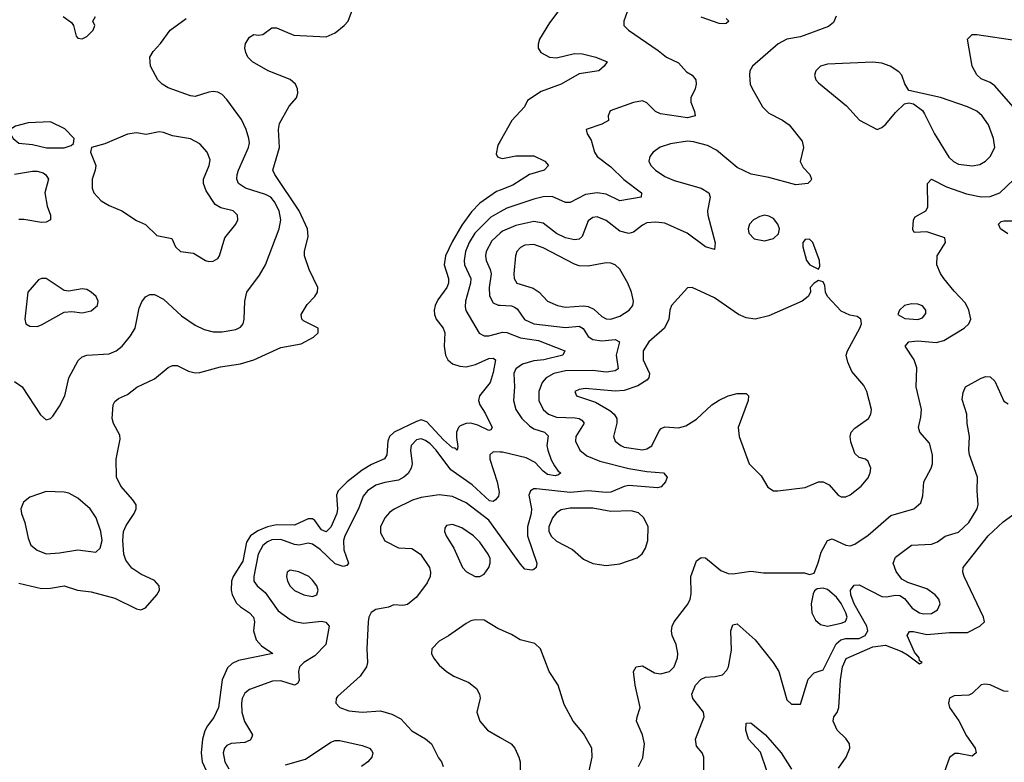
# Model space of a CAD drawing. Header units: inches. Extents: x 1552611 to 1694776, y 811966 to 917215.
# Tile 108 of 256: x 1597873 to 1602232, y 835368 to 838656. Entities that reach past the tile are written whole.
import ezdxf

# ---------------------------------------------------------------- set-up
doc = ezdxf.new("R2010")
doc.units = ezdxf.units.IN
doc.header["$MEASUREMENT"] = 0
doc.layers.add('B5893', color=7, linetype='Continuous')
doc.layers.add('B6803', color=7, linetype='Continuous')

msp = doc.modelspace()

# ---------------------------------------------------------------- linework, layer by layer
at = {"layer": 'B5893', "color": 5}
for points, elevation in [([(1597870, 836161.3), (1597970, 836137.9), (1598010, 836139), (1598070, 836148.8), (1598129.5, 836129.5), (1598190, 836122.8), (1598294, 836094), (1598390, 836047.1), (1598410, 836043.6), (1598430, 836052.5), (1598479.9, 836110), (1598491.6, 836130), (1598491.1, 836150), (1598470, 836173.3), (1598410, 836200.4), (1598370, 836226.8), (1598343, 836263), (1598334.2, 836290), (1598329.6, 836350.4), (1598332.5, 836390), (1598344, 836416), (1598379.6, 836470), (1598388.5, 836490), (1598388.3, 836508.3), (1598374.6, 836530), (1598321.6, 836590), (1598301.7, 836630), (1598300.3, 836710), (1598318.3, 836798.3), (1598315.8, 836815.8), (1598287.9, 836867.9), (1598282.6, 836890), (1598286.6, 836950), (1598294.3, 836965.7), (1598310, 836978.4), (1598350, 836995.8), (1598391.6, 837028.4), (1598470, 837066.2), (1598530, 837116.5), (1598550, 837124.6), (1598570, 837125.3), (1598619.9, 837099.9), (1598650, 837092.9), (1598670, 837094), (1598761.7, 837118.3), (1598850, 837131.5), (1598910, 837150.1), (1599030, 837205.1), (1599119.6, 837220.4), (1599173.6, 837250), (1599194, 837270), (1599195.1, 837290), (1599130, 837323.1), (1599122.6, 837330), (1599119.2, 837350), (1599145.4, 837394.6), (1599179.1, 837430), (1599191.9, 837450), (1599192.7, 837470), (1599154.9, 837550), (1599134.7, 837610), (1599134.1, 837630), (1599150, 837696), (1599147.8, 837730), (1599110.7, 837810), (1599002, 837970), (1598993.6, 837990), (1599023.7, 838090), (1599019.3, 838170), (1599023.9, 838196.1), (1599066.8, 838273.2), (1599098.4, 838310), (1599105, 838330), (1599102.8, 838350), (1599093.6, 838370), (1599071.3, 838391.3), (1598973.6, 838430), (1598904.2, 838470), (1598883.6, 838490), (1598874, 838510), (1598869.5, 838530), (1598872.7, 838550), (1598890, 838578.8), (1598910, 838590.8), (1598930, 838587.3), (1598950, 838590.8), (1598990, 838620.5), (1599010, 838619.5), (1599087.3, 838587.3), (1599230, 838579.8), (1599270, 838598.4), (1599310, 838629.5), (1599327.4, 838650), (1599364.2, 838750)], 720), ([(1598066, 838670), (1598102.8, 838642.8), (1598110.7, 838630.7), (1598123.4, 838583.4), (1598130, 838574.8), (1598150, 838570.6), (1598170, 838581.6), (1598198.7, 838610), (1598205.1, 838630), (1598197, 838650), (1598209.4, 838670)], 760), ([(1597850, 837054.3), (1597883.6, 837030), (1597965.9, 836905.9), (1597990, 836884.9), (1598010, 836890.5), (1598020.1, 836899.9), (1598050, 836944.9), (1598072.6, 836990), (1598090.9, 837070), (1598132.7, 837147.3), (1598150, 837162.6), (1598170, 837170.2), (1598270, 837176.5), (1598299.6, 837190), (1598326.3, 837210), (1598363.9, 837256.1), (1598384.5, 837290), (1598401.9, 837378.1), (1598413.6, 837406.4), (1598430, 837428.7), (1598450, 837439.3), (1598470, 837439.3), (1598510, 837418.3), (1598590, 837345.2), (1598650, 837303.6), (1598690, 837283.8), (1598730, 837273.5), (1598770, 837273.2), (1598830, 837283.5), (1598850, 837294), (1598862.2, 837310), (1598866.8, 837330), (1598869.8, 837410.2), (1598878.8, 837450), (1598934.8, 837525.2), (1598961, 837570), (1599022.3, 837730), (1599029.1, 837770), (1599021.6, 837810), (1599001.1, 837850), (1598984.4, 837870), (1598961.8, 837881.8), (1598872.4, 837910), (1598841.2, 837930), (1598834.3, 837950), (1598836.3, 837970), (1598841.4, 837990), (1598886.8, 838090), (1598890.6, 838110), (1598888.2, 838130), (1598876.2, 838170), (1598854.5, 838214.5), (1598790, 838302.6), (1598770, 838324.7), (1598750, 838335.4), (1598730, 838338.3), (1598710, 838334.8), (1598650, 838316.5), (1598630, 838318.4), (1598530, 838353.6), (1598503.5, 838370), (1598485.4, 838390), (1598451.8, 838450), (1598449.3, 838490), (1598464.5, 838515.5), (1598496.4, 838550), (1598539.8, 838610), (1598610, 838661.5)], 740), ([(1600000, 838118.5), (1599990, 838100.9), (1599982.2, 838062.2), (1599988.2, 838048.2), (1600000, 838044.9)], 720), ([(1597850, 837972.4), (1597930, 837984.5), (1597950, 837985), (1597977.3, 837977.3), (1597988.9, 837968.9), (1598000.2, 837950), (1597984.3, 837890), (1597995.1, 837830), (1598009.4, 837790), (1598009.2, 837770), (1597990, 837759.9), (1597970, 837757.3), (1597891.8, 837771.8), (1597868.8, 837771.2)], 740), ([(1600000, 837901.8), (1599984.4, 837895.6), (1599910, 837843.2), (1599874.1, 837805.9), (1599830, 837746.1), (1599788, 837672), (1599759, 837610), (1599752.4, 837570), (1599772.1, 837510), (1599772.2, 837490), (1599763.8, 837470), (1599725.1, 837414.9), (1599713.1, 837390), (1599707.9, 837370), (1599708.9, 837350), (1599717.1, 837330), (1599748.4, 837290), (1599755.9, 837270), (1599752.1, 837210), (1599758.3, 837170), (1599769.3, 837150), (1599790, 837132.7), (1599821.2, 837121.2), (1599850, 837118.9), (1599890.8, 837129.2), (1599950, 837155.8), (1599970, 837157.7), (1599979.2, 837150), (1599970, 837093.6), (1599956.8, 837050), (1599909.4, 836990.6), (1599904.5, 836970), (1599910.9, 836950), (1599934.3, 836914.3), (1599965.5, 836850), (1599959.6, 836840.4), (1599950, 836837.4), (1599901.3, 836861.3), (1599870, 836869.5), (1599850, 836867.9), (1599823, 836857), (1599815.3, 836850), (1599807, 836830), (1599806.3, 836806.3), (1599813.3, 836766.7), (1599810, 836749.8), (1599799.5, 836759.5), (1599790, 836761), (1599750, 836795.3), (1599676.1, 836876.1), (1599650, 836883.6), (1599630, 836877.4), (1599531.6, 836830), (1599510.7, 836810), (1599502.8, 836790), (1599498.2, 836730), (1599488.2, 836711.8), (1599430, 836686.5), (1599390, 836661.5), (1599323.7, 836610), (1599282.6, 836570), (1599275.4, 836550), (1599279.7, 836490), (1599276.5, 836470), (1599250, 836409.1), (1599230, 836387.9), (1599210, 836397), (1599179.2, 836439.2), (1599170, 836445.9), (1599150, 836446), (1599090, 836417.6), (1599010, 836419), (1598970, 836410.8), (1598926.9, 836393.1), (1598894.6, 836370), (1598877.4, 836342.6), (1598861.1, 836258.9), (1598818.6, 836190), (1598811.6, 836170), (1598809.3, 836130), (1598814.3, 836110), (1598833.2, 836073.2), (1598850, 836055.9), (1598891.1, 836030), (1598907.8, 836010), (1598912.3, 835990), (1598908.3, 835950), (1598920.5, 835910), (1598943.1, 835883.1), (1598994, 835850), (1598842, 835818), (1598814.2, 835805.8), (1598793.8, 835786.2), (1598770, 835732.7), (1598753.9, 835610), (1598733, 835567), (1598704.3, 835530), (1598692.7, 835507.3), (1598682.7, 835470), (1598675.9, 835410), (1598680.8, 835370), (1598717.8, 835290)], 720), ([(1600000, 837804.6), (1599958.5, 837781.5), (1599888.4, 837710), (1599863.3, 837670), (1599847.5, 837630), (1599840.3, 837590), (1599842, 837570), (1599870.1, 837510), (1599869.6, 837490), (1599847.2, 837410), (1599844.8, 837384.8), (1599848.6, 837368.6), (1599907.7, 837267.7), (1599930, 837256), (1599950, 837255.9), (1600000, 837269.4)], 740), ([(1600000, 837710.3), (1599963, 837677), (1599938.6, 837630), (1599934.8, 837610), (1599937.9, 837590), (1599956.6, 837550), (1599961, 837530), (1599951.9, 837470), (1599952.9, 837432.9), (1599970, 837402.6), (1599991.9, 837391.9), (1600000, 837391.4)], 760), ([(1600000, 836740.9), (1599970, 836742.4), (1599955.2, 836730), (1599954.5, 836710), (1599987.3, 836610), (1599996.2, 836563.8), (1599993.5, 836546.5), (1599979.8, 836530), (1599970, 836523), (1599953.8, 836526.2), (1599877, 836597), (1599782.4, 836662.4), (1599717, 836750), (1599690, 836777.4), (1599670, 836793.1), (1599650, 836800.2), (1599630, 836795.9), (1599606.7, 836770), (1599603.7, 836750), (1599610.1, 836690), (1599606.4, 836670), (1599592.9, 836647.1), (1599573.7, 836630), (1599550, 836617.1), (1599490, 836607.4), (1599450, 836595.2), (1599413.1, 836570), (1599394.2, 836545.8), (1599372.9, 836490), (1599312.4, 836370), (1599306.3, 836350), (1599308.8, 836308.8), (1599328.9, 836250), (1599320.9, 836239.1), (1599305.7, 836234.3), (1599270, 836246), (1599203.8, 836310), (1599170, 836334), (1599150, 836337.8), (1599110.1, 836329.9), (1599090, 836332.9), (1599030, 836355.1), (1598990, 836353.5), (1598970, 836344.3), (1598950, 836328.6), (1598929.4, 836290), (1598909.6, 836190), (1598909.6, 836169.6), (1598923.9, 836150), (1598960.3, 836120.3), (1599018, 836038), (1599070, 836000.3), (1599090.9, 835990.9), (1599130, 835983.6), (1599210, 835993.6), (1599228, 835988), (1599243.6, 835970), (1599229.1, 835890), (1599180.3, 835839.7), (1599130.4, 835809.6), (1599112.5, 835790), (1599108, 835770), (1599110.6, 835730), (1599103, 835717), (1599090, 835709.4), (1599030, 835728.1), (1598992.4, 835727.6), (1598890, 835690.6), (1598870, 835674), (1598858.8, 835650), (1598855.3, 835630), (1598856.4, 835590), (1598868.2, 835548.2), (1598904.2, 835490), (1598901.1, 835478.9), (1598893.5, 835466.5), (1598870, 835455.9), (1598810, 835450.7), (1598790, 835442), (1598779.2, 835430), (1598773.7, 835410), (1598782.1, 835370), (1598799.6, 835339.6)], 740), ([(1600000, 836370.3), (1599950, 836439.6), (1599850, 836516.4), (1599790, 836544.8), (1599730, 836552.8), (1599650, 836540.2), (1599611.7, 836528.3), (1599530.8, 836489.2), (1599510, 836474.2), (1599490, 836449.7), (1599471.1, 836410), (1599470, 836384), (1599490, 836349.1), (1599550, 836317.4), (1599610, 836315), (1599648, 836290), (1599687.7, 836230), (1599692.3, 836210), (1599690.2, 836190), (1599676.9, 836163.1), (1599630, 836099.6), (1599590, 836066), (1599570, 836061.6), (1599530, 836064.5), (1599505.3, 836054.7), (1599450, 836044.8), (1599429.3, 836030.7), (1599418.6, 836010), (1599416.5, 835990), (1599410.3, 835870), (1599413.7, 835810), (1599408.7, 835790), (1599380.4, 835750), (1599280.4, 835659.6), (1599274, 835650), (1599273.4, 835630), (1599290.7, 835610), (1599330, 835595.3), (1599390, 835590.3), (1599470, 835595.5), (1599520.9, 835580.9), (1599559.9, 835559.9), (1599610, 835507.2), (1599670, 835471.3), (1599696.9, 835450), (1599727.8, 835387.8), (1599741.3, 835370), (1599748.4, 835350)], 760), ([(1600000, 835956.3), (1599990, 835960.7), (1599930, 835997), (1599890, 835998.4), (1599870, 835994), (1599850, 835982.9), (1599772.3, 835927.7), (1599730, 835904.2), (1599697.6, 835870), (1599696.5, 835850), (1599705.5, 835830), (1599730, 835797.4), (1599762.6, 835770), (1599794.9, 835750), (1599861.7, 835721.7), (1599895.4, 835695.4), (1599908.9, 835670), (1599911.4, 835651.4), (1599897.4, 835590), (1599910.4, 835550), (1599943.7, 835510), (1600000, 835477.9)], 780), ([(1599050, 835356.6), (1599137.9, 835382.1), (1599250, 835457), (1599270, 835464.1), (1599290, 835464.8), (1599390, 835442.8), (1599421.6, 835430), (1599430, 835420.5), (1599436.5, 835410), (1599431.6, 835390), (1599415.2, 835370), (1599386.4, 835350)], 740)]:
    msp.add_lwpolyline(points, dxfattribs=dict(at, elevation=elevation))
for points, elevation in [([(1598010, 838203.9), (1597910, 838199.7), (1597855.3, 838184.7), (1597830.8, 838170), (1597833, 838150), (1597844.4, 838130), (1597870, 838109.2), (1597930, 838103.2), (1597991.4, 838088.6), (1598070, 838089.1), (1598100.7, 838099.3), (1598112.1, 838107.9), (1598114.5, 838130), (1598072.5, 838172.5)], 760), ([(1598490, 838158.7), (1598433.1, 838146.9), (1598390, 838155.4), (1598350, 838148.4), (1598250, 838106.3), (1598190.7, 838089.3), (1598187.3, 838070), (1598210.3, 838010), (1598208, 837990), (1598194, 837950), (1598193.4, 837910), (1598201.3, 837890), (1598233.8, 837853.8), (1598270, 837832.6), (1598325.5, 837810), (1598390, 837767), (1598430, 837748.8), (1598480.2, 837700.2), (1598546.4, 837686.4), (1598562.8, 837650), (1598584.7, 837630), (1598642, 837622), (1598696, 837590), (1598710, 837584.9), (1598730, 837586.7), (1598750, 837599.3), (1598758, 837610), (1598781.7, 837690), (1598830, 837750.5), (1598839.2, 837770), (1598837.7, 837790), (1598818.4, 837810), (1598763.2, 837823.2), (1598738, 837838), (1598698, 837898), (1598686.2, 837930), (1598687.2, 837950), (1598712.7, 838010), (1598715.7, 838035.7), (1598703, 838070), (1598670, 838106), (1598628.8, 838128.8), (1598550, 838142.3), (1598510, 838156.3)], 760), ([(1597990, 837509.6), (1597970, 837509.6), (1597956.1, 837503.9), (1597908.8, 837450), (1597895.3, 837330), (1597900.5, 837310), (1597918.3, 837298.3), (1597950, 837297.4), (1597970, 837304.9), (1598070, 837360.9), (1598104.4, 837364.4), (1598150, 837358), (1598190, 837367.2), (1598218, 837390), (1598221.1, 837410), (1598211, 837430), (1598190, 837449.7), (1598170, 837460.9), (1598150, 837464.2), (1598090, 837454.5), (1598070, 837457.3)], 760), ([(1597990, 836567.6), (1597917.5, 836542.5), (1597890, 836519.5), (1597878.9, 836490), (1597881.1, 836470), (1597895.6, 836430), (1597910, 836361), (1597923.1, 836330), (1597950, 836307.2), (1597990, 836291.7), (1598050, 836295.2), (1598130, 836308.9), (1598210, 836298.4), (1598230, 836316.3), (1598237.8, 836350), (1598232, 836390), (1598212.3, 836450), (1598185.1, 836490), (1598130, 836538), (1598090, 836559.5), (1598070, 836564.5)], 740), ([(1599790, 836420.8), (1599763.1, 836416.9), (1599754.9, 836405.1), (1599754.3, 836390), (1599760.7, 836370), (1599795.7, 836315.7), (1599834.3, 836230), (1599850.7, 836210.7), (1599890, 836191.2), (1599910, 836191.3), (1599930, 836201.1), (1599950.7, 836230), (1599956.5, 836250), (1599955.4, 836270), (1599947.5, 836290), (1599910, 836342.8), (1599882.8, 836370), (1599830, 836405.7)], 780), ([(1599070, 836218.7), (1599058, 836210), (1599054.4, 836190), (1599059.5, 836170), (1599070, 836148.5), (1599090, 836128.5), (1599131.3, 836110), (1599170, 836102.4), (1599189, 836110), (1599194.5, 836130), (1599189.4, 836150), (1599170, 836175.1), (1599153.6, 836190), (1599108.9, 836211.1)], 760)]:
    msp.add_lwpolyline(points, close=True, dxfattribs=dict(at, elevation=elevation))
at = {"layer": 'B6803', "color": 5}
for points, elevation in [([(1600255.8, 838690), (1600218.3, 838641.7), (1600174.7, 838570), (1600168.2, 838548.2), (1600169.1, 838530), (1600180.2, 838510), (1600219.1, 838490), (1600250, 838487.2), (1600330, 838505.7), (1600365, 838505), (1600424, 838490), (1600474, 838470), (1600460.4, 838450), (1600437.1, 838430), (1600350, 838416.8), (1600270, 838370.6), (1600182.2, 838337.8), (1600122, 838298), (1600108.7, 838270), (1600051.8, 838210), (1600000, 838118.5)], 720), ([(1600562.6, 838690), (1600548.2, 838650), (1600548, 838630), (1600568, 838610), (1600700, 838520), (1600736.9, 838490), (1600790, 838464.2), (1600825.6, 838425.6), (1600850.3, 838410), (1600866, 838390), (1600868.4, 838370), (1600864.2, 838350), (1600845.2, 838310), (1600845.2, 838290), (1600861.3, 838250), (1600863, 838230), (1600830, 838221.1), (1600710, 838239.2), (1600688.6, 838250), (1600650, 838287.3), (1600630, 838296), (1600590.2, 838289.8), (1600487.7, 838252.3), (1600478, 838230), (1600479.3, 838210), (1600450, 838192.6), (1600380.5, 838170), (1600385.3, 838150), (1600402.7, 838122.7), (1600417.4, 838070), (1600429.4, 838050), (1600490, 838004.4), (1600548.5, 837948.5), (1600626.5, 837890), (1600624, 837870), (1600530, 837853.6), (1600470, 837883.9), (1600430, 837889.9), (1600378.5, 837881.5), (1600310, 837847.2), (1600290, 837846.3), (1600230, 837873.1), (1600190, 837871), (1600150, 837861.2), (1600030, 837821.3), (1600000, 837804.6)], 740), ([(1601488.3, 838671.7), (1601476, 838644), (1601453.8, 838626.2), (1601330, 838580.6), (1601270, 838569.8), (1601231.2, 838548.8), (1601117, 838450), (1601106.3, 838430), (1601103.6, 838410), (1601107.9, 838370), (1601113.9, 838353.9), (1601161.7, 838270), (1601190, 838242.3), (1601250.9, 838210.9), (1601279.5, 838190), (1601337.5, 838117.5), (1601342.8, 838090), (1601328.1, 838028.1), (1601341.2, 838001.2), (1601370.7, 837970), (1601378.8, 837950), (1601376.3, 837943.7), (1601362, 837930), (1601310, 837925.1), (1601190, 837956.8), (1601111.8, 837971.8), (1601050, 838001.1), (1600958.1, 838078.1), (1600918.7, 838098.7), (1600855.7, 838115.7), (1600830, 838117.6), (1600754.4, 838105.6), (1600708.5, 838091.5), (1600678, 838070), (1600662.6, 838050), (1600658.9, 838030), (1600667.4, 838010), (1600687.4, 837990), (1600730, 837962), (1600770, 837944.6), (1600890.1, 837910.1), (1600924.2, 837890), (1600930.2, 837870), (1600918, 837810), (1600919.8, 837790), (1600951.6, 837668.4), (1600950, 837639), (1600910, 837649.8), (1600827.8, 837710), (1600730, 837754.9), (1600690, 837759.9), (1600650, 837755.8), (1600630, 837746), (1600590, 837714.9), (1600570, 837709.9), (1600530, 837719.6), (1600470, 837767), (1600430, 837782.8), (1600410, 837779.5), (1600390, 837765.3), (1600363.5, 837696.5), (1600350, 837683.7), (1600330, 837681), (1600290, 837690.4), (1600250, 837709.9), (1600190, 837755.7), (1600150, 837762), (1600070, 837744.9), (1600010, 837719.4), (1600000, 837710.3)], 760), ([(1601001.6, 838661.6), (1601013.4, 838650), (1601001.4, 838638.6), (1600990, 838636.9), (1600970, 838639.2), (1600890, 838667.2)], 740), ([(1602272, 838270), (1602190, 838363.1), (1602170, 838378.4), (1602130, 838394.4), (1602110, 838411.1), (1602089.8, 838450), (1602069.9, 838570.1), (1602089.6, 838590), (1602110, 838590.2), (1602290, 838564.4)], 760), ([(1600000, 838044.9), (1600010, 838042), (1600070, 838053.7), (1600150, 838052.8), (1600198.4, 838030), (1600214.9, 838010), (1600195.5, 837990), (1600130, 837970.7), (1600056.1, 837923.9), (1600000, 837901.8)], 720), ([(1600613, 835350), (1600631.6, 835388.4), (1600639.3, 835450), (1600629.8, 835489.8), (1600604.4, 835550), (1600606.3, 835570), (1600619.8, 835610), (1600598.2, 835710), (1600591.2, 835770), (1600602, 835790), (1600630, 835795.3), (1600683.9, 835763.9), (1600710, 835759.7), (1600749.4, 835770), (1600770.8, 835790), (1600785.3, 835830), (1600787.4, 835850), (1600779.2, 835890), (1600761.7, 835930), (1600758.5, 835950), (1600762.3, 835970), (1600771, 835990), (1600831.8, 836068.2), (1600842.2, 836090), (1600845.8, 836114.2), (1600843.8, 836190), (1600870, 836259.3), (1600890, 836274.6), (1600910, 836273.1), (1600977.2, 836217.2), (1601010, 836203.6), (1601030, 836202.4), (1601110, 836214), (1601166.7, 836206.7), (1601347.1, 836207.1), (1601370, 836198.8), (1601390, 836206), (1601408.6, 836251.4), (1601421, 836299), (1601450, 836350.3), (1601470, 836357.6), (1601530, 836329.4), (1601550, 836326.8), (1601570, 836333.2), (1601630, 836373.2), (1601730, 836461.3), (1601831.5, 836490), (1601863.1, 836516.9), (1601871.7, 836548.3), (1601875.8, 836610), (1601908.7, 836670), (1601913.8, 836690), (1601914.8, 836730), (1601900.6, 836780.6), (1601857.7, 836830), (1601852, 836850), (1601863.4, 836896.6), (1601865.4, 836930), (1601841.8, 837030), (1601845.3, 837114.7), (1601833.9, 837150), (1601793.3, 837210), (1601810, 837230.1), (1601850, 837233.8), (1601930, 837226.1), (1601965.2, 837234.8), (1602054.7, 837290), (1602075.8, 837310), (1602084.4, 837330), (1602075.4, 837370), (1602060.8, 837400.8), (1602010, 837453.6), (1601965.1, 837510), (1601950, 837532.3), (1601934, 837570), (1601934.7, 837610), (1601971.6, 837670), (1601969.4, 837690), (1601890, 837716.2), (1601834, 837714), (1601826.7, 837726.7), (1601829.7, 837770), (1601837.5, 837782.5), (1601885.6, 837810), (1601893.9, 837826.1), (1601892.8, 837930), (1601910, 837950.2), (1601976.5, 837916.5), (1602064.6, 837884.6), (1602130, 837871.2), (1602170, 837873.4), (1602212.3, 837890), (1602273, 837947)], 760), ([(1602247.8, 837707.8), (1602215.8, 837730), (1602206.2, 837750), (1602218.2, 837761.8), (1602230, 837765.8), (1602294.5, 837765.5)], 740), ([(1600000, 837391.4), (1600050, 837388.5), (1600063.5, 837383.5), (1600075, 837375), (1600108.8, 837328.8), (1600148.8, 837308.8), (1600290, 837292.8), (1600350, 837299.2), (1600368.2, 837288.2), (1600390, 837253.5), (1600410, 837239.6), (1600450, 837233.7), (1600510, 837240.2), (1600528.8, 837230), (1600513.9, 837170), (1600522.2, 837110), (1600510, 837101.6), (1600470, 837096), (1600410, 837102), (1600290, 837100.9), (1600237.3, 837090), (1600203.5, 837070), (1600185.6, 837050), (1600171.2, 837010), (1600171.2, 836970), (1600190.1, 836930.1), (1600214.2, 836910), (1600250, 836896), (1600332.5, 836892.5), (1600350.3, 836890), (1600362.6, 836882.6), (1600372.8, 836870), (1600335.5, 836810), (1600334.4, 836790), (1600353.8, 836750), (1600384.6, 836724.6), (1600441.5, 836701.5), (1600570, 836669.1), (1600650, 836654.8), (1600722.8, 836650), (1600739.6, 836630), (1600732.4, 836610), (1600712.5, 836587.5), (1600696.7, 836583.3), (1600570, 836593), (1600550, 836589.1), (1600490, 836564.6), (1600470, 836561.9), (1600390, 836569.2), (1600310, 836563), (1600161.9, 836578.1), (1600150, 836578.4), (1600134, 836570), (1600127.3, 836550), (1600139.1, 836490), (1600137.9, 836470), (1600121.7, 836410), (1600121.6, 836370), (1600162, 836250), (1600159.1, 836230), (1600150, 836220.9), (1600141.1, 836218.9), (1600110, 836223.5), (1600090, 836245.4), (1600000, 836370.3)], 760), ([(1600000, 837269.4), (1600010, 837272.1), (1600030, 837271.4), (1600090, 837247.4), (1600170, 837234.8), (1600286.7, 837190), (1600277.3, 837170), (1600193.7, 837150), (1600150, 837145.6), (1600099.7, 837130), (1600069.4, 837110), (1600060.9, 837090), (1600064.3, 837030), (1600059.1, 836970), (1600069.4, 836930), (1600097, 836890), (1600130, 836857.5), (1600150, 836844.2), (1600196.5, 836830), (1600213.5, 836813.5), (1600207.6, 836770), (1600211.9, 836750), (1600226.7, 836706.7), (1600240.9, 836680.9), (1600257.6, 836657.6), (1600268.5, 836650), (1600259.3, 836640.7), (1600243.4, 836636.6), (1600210, 836642.5), (1600190, 836656.3), (1600155.3, 836695.3), (1600116.2, 836716.2), (1600010, 836740.4), (1600000, 836740.9)], 740), ([(1600903.7, 835276.3), (1600902.3, 835390), (1600894.7, 835410), (1600870, 835439.5), (1600864.5, 835470), (1600904.2, 835570), (1600900.3, 835590), (1600853.6, 835650), (1600848.9, 835670), (1600865.7, 835710), (1600890, 835736.1), (1600910, 835745), (1600952.4, 835747.6), (1600984.8, 835755.2), (1601004.2, 835775.8), (1601011.4, 835790), (1601023.9, 835863.9), (1601022, 835950), (1601030, 835976.3), (1601050, 835980.5), (1601130, 835910.4), (1601208.9, 835810), (1601233.7, 835770), (1601270, 835644.7), (1601290, 835626), (1601330, 835624.7), (1601363.4, 835736.6), (1601390, 835764.7), (1601430, 835776.9), (1601487.2, 835892.8), (1601509.3, 835910.7), (1601530, 835915.9), (1601590, 835915.4), (1601616.7, 835930), (1601627.9, 835950), (1601623.8, 835970), (1601567, 836070), (1601552.2, 836110), (1601552.1, 836130), (1601567.4, 836152.6), (1601590, 836153.4), (1601690, 836102.5), (1601710, 836100.2), (1601750, 836107.7), (1601770, 836106.3), (1601790, 836093.7), (1601824.3, 836050), (1601856.4, 836030), (1601874.5, 836025.5), (1601910, 836026.7), (1601936.5, 836043.5), (1601948.7, 836070), (1601942.2, 836090), (1601926.1, 836110), (1601890, 836136.2), (1601804.8, 836164.8), (1601778.8, 836178.8), (1601753.1, 836213.1), (1601740.4, 836250), (1601750, 836275.6), (1601821.6, 836330), (1601910, 836334), (1601935.9, 836344.1), (1601970.7, 836369.3), (1602030, 836387.6), (1602074.8, 836430), (1602112.1, 836490), (1602117.3, 836510), (1602112.4, 836570), (1602114.2, 836630), (1602078.8, 836730), (1602075.3, 836750), (1602077.7, 836810), (1602067.6, 836867.6), (1602066.4, 836910), (1602045.5, 836974.5), (1602050, 837006), (1602060.9, 837030), (1602130, 837069.2), (1602150, 837076.8), (1602170, 837074.2), (1602190, 837055.6), (1602230, 836967), (1602250, 836955.3)], 740), ([(1601498, 835342), (1601531.9, 835390), (1601548.8, 835430), (1601546.5, 835450), (1601530, 835474), (1601491.7, 835510), (1601474.5, 835550), (1601478.2, 835570), (1601492, 835588), (1601500.4, 835610), (1601506.4, 835733.6), (1601516.6, 835790), (1601531.8, 835828.2), (1601650, 835879.1), (1601706.7, 835886.7), (1601778.5, 835858.5), (1601804.1, 835844.1), (1601856.5, 835803.5), (1601868, 835810), (1601857.2, 835817.2), (1601855.6, 835830), (1601835.2, 835855.2), (1601802.3, 835930), (1601812.5, 835947.5), (1601830, 835947.6), (1601890, 835934.1), (1601990, 835943.3), (1602070, 835942.8), (1602124, 835970), (1602144, 835990), (1602139.6, 836010), (1602054.8, 836190), (1602048.2, 836210), (1602049.7, 836230), (1602160.2, 836370), (1602226.7, 836433.3), (1602297.2, 836482.8)], 720), ([(1600389.7, 835310.3), (1600408, 835390), (1600406.3, 835430), (1600370, 835495.1), (1600324.2, 835550), (1600284, 835624), (1600257.7, 835710), (1600217.7, 835770), (1600179.5, 835870), (1600154.3, 835894.3), (1600089, 835910), (1600050, 835934.5), (1600000, 835956.3)], 780), ([(1602250, 835681.9), (1602230, 835683.1), (1602170, 835710.4), (1602145.9, 835714.1), (1602129.4, 835710.5), (1602090, 835673.1), (1602075.3, 835664.7), (1602010, 835663), (1601990, 835652.4), (1601984.7, 835630), (1601990.1, 835610), (1602031.1, 835551.1), (1602065.4, 835485.4), (1602103.6, 835430), (1602108.4, 835410), (1602090, 835394.7), (1602030, 835407.3), (1602013.7, 835406.3), (1601990.1, 835389.9), (1601950, 835277.4)], 720), ([(1601181.3, 835330), (1601152.8, 835412.8), (1601099.8, 835470), (1601088, 835510), (1601090, 835540.7), (1601110, 835542.2), (1601175, 835490), (1601245, 835410), (1601290, 835337.1)], 720), ([(1600000, 835477.9), (1600048.9, 835450), (1600065.2, 835430), (1600083.6, 835390), (1600088.9, 835370), (1600088.8, 835330), (1600026.4, 835230), (1600015.6, 835204.4), (1600017.6, 835170), (1600033.1, 835130), (1600040.2, 835090), (1600016.5, 834990), (1600011.3, 834890), (1600000, 834836.2)], 780)]:
    msp.add_lwpolyline(points, dxfattribs=dict(at, elevation=elevation))
for points, elevation in [([(1601650, 838468.1), (1601450, 838459), (1601418.4, 838450), (1601397.4, 838430), (1601391.7, 838410), (1601398, 838390), (1601410, 838377), (1601533.8, 838273.8), (1601590.9, 838210.9), (1601670, 838170.3), (1601690, 838178), (1601707.3, 838192.7), (1601750, 838244.4), (1601790, 838282.8), (1601810, 838287.3), (1601830, 838282.8), (1601870, 838253.4), (1601879.7, 838239.7), (1601922.9, 838150), (1601986.9, 838046.9), (1602008.1, 838028.1), (1602030, 838016.9), (1602090, 838008.3), (1602124.7, 838015.3), (1602149.8, 838030.2), (1602169.8, 838050.2), (1602190.7, 838090), (1602184.7, 838130), (1602162.5, 838190), (1602134.6, 838230), (1602110, 838251.3), (1602070, 838270.5), (1601950, 838310.9), (1601810, 838342), (1601791.7, 838371.7), (1601778.4, 838410), (1601765.3, 838425.3), (1601727, 838450), (1601690, 838463.8)], 780), ([(1601170, 837789.8), (1601150, 837785), (1601121.7, 837770), (1601104.7, 837750), (1601097.6, 837730), (1601100.7, 837710), (1601124.9, 837684.9), (1601170, 837677.4), (1601210, 837687.2), (1601232.1, 837707.9), (1601237.3, 837730), (1601229.8, 837750), (1601210, 837775.8), (1601190, 837786)], 780), ([(1601370, 837684), (1601350, 837682), (1601341, 837670), (1601341, 837650), (1601357.3, 837590), (1601371, 837570), (1601410, 837552), (1601416, 837564), (1601414.5, 837590), (1601384, 837670)], 780), ([(1600150, 837660.5), (1600110, 837657.7), (1600090, 837647.7), (1600074, 837630), (1600067.7, 837610), (1600061.1, 837530), (1600061.7, 837510), (1600073.7, 837490), (1600147.1, 837467.1), (1600173.4, 837450), (1600210.3, 837410), (1600254.4, 837390), (1600290, 837383.3), (1600370, 837389.3), (1600390, 837386.7), (1600414.8, 837374.8), (1600450, 837341.3), (1600470, 837332.1), (1600490, 837330.7), (1600530, 837343.4), (1600571.6, 837370), (1600587.1, 837390), (1600590.8, 837410), (1600582.5, 837450), (1600565.5, 837490), (1600530, 837552), (1600510, 837569.8), (1600490, 837578), (1600470, 837579.3), (1600390, 837564.5), (1600350, 837566.4), (1600330, 837573), (1600190, 837645.9)], 780), ([(1601410, 837501.2), (1601390, 837489.3), (1601373.4, 837470), (1601374, 837450), (1601364.4, 837430), (1601338, 837410), (1601190, 837344), (1601130, 837329.8), (1601090, 837335.6), (1601056.2, 837350), (1600950, 837424), (1600850, 837469.6), (1600830, 837469.4), (1600758.9, 837390), (1600751.4, 837370), (1600746.4, 837330), (1600728.5, 837290), (1600658.4, 837230), (1600633.6, 837190), (1600633.5, 837150), (1600661.8, 837090), (1600659.2, 837070), (1600650, 837059.9), (1600610, 837035.3), (1600550, 837014.2), (1600510, 837011.9), (1600377, 837023), (1600350, 837019.2), (1600330.5, 837010), (1600338, 836990), (1600421.9, 836961.9), (1600485.5, 836925.5), (1600504.6, 836910), (1600516.6, 836890), (1600517, 836870), (1600502, 836810), (1600510, 836789.2), (1600534.3, 836770), (1600550, 836763.6), (1600630, 836751.5), (1600650, 836755.5), (1600671.3, 836768.7), (1600704, 836836), (1600713.5, 836846.5), (1600730, 836854), (1600790, 836849.2), (1600822.1, 836857.9), (1600870, 836887.1), (1600936.8, 836950), (1600970, 836971.8), (1601010, 836990.2), (1601050, 837000.9), (1601090, 837000.5), (1601100.5, 836990), (1601097.6, 836970), (1601054, 836850), (1601059.1, 836810), (1601103, 836690), (1601156.1, 836636.1), (1601185.9, 836585.9), (1601210, 836570.5), (1601230, 836570.4), (1601350, 836584.9), (1601410, 836610.4), (1601430, 836610.4), (1601457.2, 836597.2), (1601497.3, 836550), (1601510, 836543.7), (1601530, 836543.1), (1601550, 836552.2), (1601598.4, 836590), (1601630, 836627.7), (1601638.4, 836650), (1601642, 836670), (1601630, 836699.3), (1601617.2, 836710), (1601590, 836718), (1601570, 836734.5), (1601552.7, 836787.3), (1601549.8, 836810), (1601554.3, 836830), (1601570, 836847), (1601631.2, 836890), (1601642, 836910), (1601644, 836930), (1601624.4, 837010), (1601610, 837036.2), (1601557.8, 837097.8), (1601539.8, 837139.8), (1601532.8, 837170), (1601537.4, 837190), (1601592.8, 837290), (1601599.5, 837310), (1601597.2, 837330), (1601581.5, 837341.5), (1601547.9, 837347.9), (1601510, 837366), (1601449.2, 837430), (1601441.2, 837450), (1601438.4, 837478.4), (1601430, 837495.3)], 780), ([(1601821.8, 837398.2), (1601790.7, 837390), (1601768, 837370), (1601760.5, 837350), (1601792.5, 837332.5), (1601850, 837328.9), (1601870, 837335.5), (1601885.5, 837354.5), (1601885, 837370), (1601870, 837388.6), (1601850, 837396.5)], 780), ([(1600410, 836493.4), (1600310, 836492.6), (1600270, 836485.3), (1600250, 836472.7), (1600232, 836450), (1600216.2, 836410), (1600216.4, 836390), (1600227, 836367), (1600250, 836346.8), (1600320.2, 836310), (1600370, 836268), (1600410, 836248.2), (1600470, 836238.8), (1600530, 836246.9), (1600607.4, 836272.6), (1600628.5, 836291.5), (1600643.3, 836316.7), (1600654.3, 836350), (1600655.1, 836410), (1600636.4, 836450), (1600612.4, 836472.4), (1600580.9, 836480.9), (1600490, 836478.8)], 780), ([(1601430, 836138.5), (1601403.4, 836136.6), (1601392.1, 836127.9), (1601385.9, 836114.1), (1601377.7, 836070), (1601380.7, 836030), (1601396.6, 835996.6), (1601418.4, 835978.4), (1601450, 835970.1), (1601510, 835983.8), (1601528.8, 835991.2), (1601536.2, 836010), (1601531.2, 836030), (1601510, 836070.8), (1601490, 836099), (1601450, 836132.9)], 760)]:
    msp.add_lwpolyline(points, close=True, dxfattribs=dict(at, elevation=elevation))

doc.saveas('drawing.dxf')
